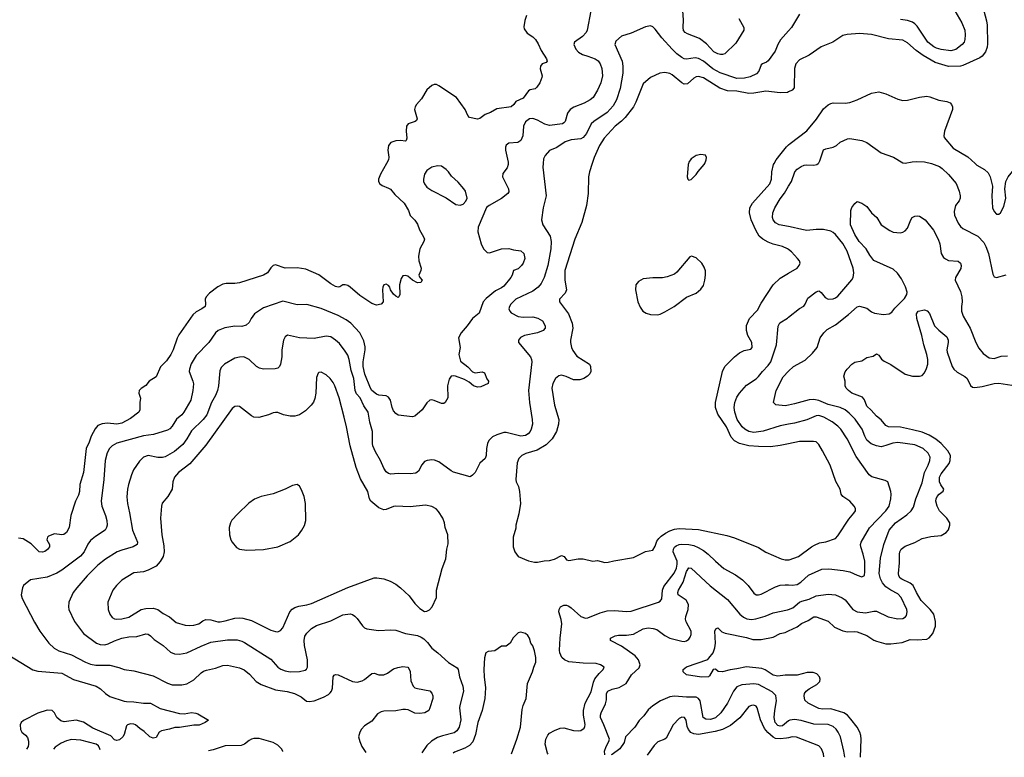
# Model space of a CAD drawing. Header units: inches. Extents: x 1678809 to 1859548, y 384609 to 522868.
# Tile 24 of 256: x 1753600 to 1761795, y 385060 to 391196. Entities that reach past the tile are written whole.
import ezdxf

# ---------------------------------------------------------------- set-up
doc = ezdxf.new("R2010")
doc.units = ezdxf.units.IN
doc.header["$MEASUREMENT"] = 0
for name, color, linetype in [('B7358', 7, 'Continuous'), ('B7359', 7, 'Continuous'), ('B7368', 7, 'Continuous'), ('B7369', 7, 'Continuous')]:
    doc.layers.add(name, color=color, linetype=linetype)

msp = doc.modelspace()

# ---------------------------------------------------------------- linework, layer by layer
at = {"layer": 'B7358', "color": 5}
for points, elevation in [([(1756653.1, 390000), (1756601.8, 389910), (1756587.9, 389870), (1756587.7, 389850), (1756597.6, 389830), (1756616.4, 389816.4), (1756670, 389795.8), (1756685.1, 389785.1), (1756721.9, 389741.9), (1756799.6, 389670), (1756834.9, 389610), (1756850, 389567.7), (1756890, 389528), (1756910, 389496.3), (1756929, 389449), (1756960.5, 389390), (1756968, 389370), (1756963.8, 389350), (1756930.3, 389290), (1756920.3, 389230), (1756921.3, 389190), (1756941.3, 389130), (1756939.3, 389110), (1756923, 389070), (1756930.5, 389050.5), (1756951, 389030), (1756938, 389010), (1756910, 389006.6), (1756869, 389030), (1756830, 389061.2), (1756810, 389069), (1756790, 389064), (1756775.9, 389044.1), (1756760.4, 388990), (1756763, 388910), (1756756, 388890), (1756750, 388886), (1756730, 388895.1), (1756710, 388913.2), (1756687, 388950), (1756682, 388970), (1756670, 388983.7), (1756650, 388994.5), (1756630.6, 388989.4), (1756621.6, 388970), (1756619.3, 388950), (1756624, 388850), (1756610, 388829.2), (1756570, 388822), (1756530, 388835.3), (1756430, 388901.1), (1756351.6, 388971.6), (1756330, 388985.6), (1756308.6, 388991.4), (1756290, 388989.3), (1756266, 388974), (1756250, 388971.8), (1756230, 388976.9), (1756190, 388999.7), (1756090, 389074.7), (1755980.5, 389120.5), (1755910.9, 389130.9), (1755810, 389127.6), (1755730, 389155.8), (1755709.2, 389150.8), (1755690, 389131.8), (1755662.4, 389090), (1755629.3, 389070.7), (1755430, 389007.2), (1755390, 389001.1), (1755319.3, 389000.7), (1755290, 388994.5), (1755250, 388974.5), (1755179.9, 388920.1), (1755153, 388890), (1755143, 388870), (1755146, 388830), (1755143, 388810), (1755117.3, 388790), (1755070, 388765.1), (1755040.4, 388739.6), (1754925, 388575), (1754910, 388546.6), (1754877.6, 388450), (1754858.2, 388410), (1754821, 388359), (1754771.1, 388308.9), (1754735.6, 388224.4), (1754677.3, 388190), (1754650, 388154), (1754610, 388128.7), (1754596, 388110), (1754591.3, 388090), (1754606, 388046), (1754599.1, 388010), (1754599.3, 387950), (1754590.6, 387930), (1754521.3, 387878.7), (1754450, 387838.7), (1754410, 387831.1), (1754330, 387839.8), (1754286.3, 387833.7), (1754250, 387819.7), (1754227.1, 387792.9), (1754194.7, 387730), (1754178.3, 387681.7), (1754153.2, 387630), (1754130.2, 387430), (1754100.2, 387330), (1754098.5, 387270), (1754090, 387239.3), (1754065.3, 387190), (1754026, 387070), (1754012, 386970), (1753990, 386929.3), (1753967.9, 386912.1), (1753950, 386909.6), (1753890, 386918), (1753841.1, 386898.9), (1753831, 386890), (1753827.3, 386870), (1753847.3, 386830), (1753847.7, 386810), (1753832, 386788), (1753810, 386772.3), (1753790, 386765.6), (1753763.7, 386770), (1753696.8, 386836.8), (1753630, 386875.8), (1753590, 386882.8)], 220), ([(1757666.2, 390000), (1757665.8, 389990), (1757656.4, 389963.6), (1757622.6, 389917.4), (1757618.7, 389890), (1757668.5, 389790), (1757670, 389764), (1757662, 389750), (1757610, 389707.6), (1757506.8, 389650), (1757486.7, 389633.3), (1757417.1, 389470), (1757414, 389430), (1757441.7, 389330), (1757459.5, 389290), (1757490, 389259.1), (1757510, 389255.5), (1757610, 389288.5), (1757670, 389291.8), (1757710, 389280.3), (1757770, 389274.4), (1757794.9, 389250), (1757804.4, 389210), (1757790.3, 389170), (1757777, 389150), (1757750, 389124.5), (1757710, 389108.7), (1757698, 389070), (1757686.7, 389050), (1757630, 388979.8), (1757610, 388964.4), (1757560.8, 388939.2), (1757483.8, 388876.2), (1757458.3, 388850), (1757424.7, 388755.3), (1757369.1, 388710.9), (1757325.7, 388650), (1757273.4, 388590), (1757253.7, 388550), (1757267.2, 388470), (1757254.6, 388410), (1757270, 388354.8), (1757328.8, 388308.8), (1757370, 388267.3), (1757390, 388257.3), (1757450, 388266), (1757470, 388258), (1757487.1, 388207.1), (1757502, 388190), (1757498, 388170), (1757438.5, 388141.5), (1757410, 388138), (1757377.2, 388150), (1757341.3, 388181.3), (1757301.5, 388201.4), (1757228, 388230), (1757210, 388234.5), (1757192, 388230), (1757175.6, 388204.4), (1757161.3, 388150), (1757164, 388050), (1757141, 388010), (1757130, 388002.7), (1757110, 388002.7), (1757050, 388029), (1757030, 388034), (1757014, 388030), (1756990, 388009), (1756950.3, 387949.7), (1756890, 387899), (1756870, 387893.2), (1756750, 387907.3), (1756730, 387918.7), (1756710, 387942), (1756699.2, 387970), (1756686.2, 388030), (1756670, 388055.8), (1756650, 388067.1), (1756590, 388073.3), (1756570, 388081.5), (1756532.3, 388110), (1756519.8, 388130), (1756472.8, 388247.2), (1756459.6, 388310), (1756460.2, 388350), (1756475.7, 388450), (1756474.6, 388474.6), (1756463.2, 388523.2), (1756432.4, 388590), (1756357.4, 388670), (1756318.3, 388698.3), (1756250, 388736.5), (1756110, 388794.2), (1755990, 388825.4), (1755910, 388823.6), (1755790, 388853.7), (1755630, 388798.3), (1755553.4, 388750), (1755525.5, 388710), (1755510, 388677.2), (1755484.2, 388655.8), (1755450, 388643.5), (1755390, 388645.3), (1755307.1, 388632.9), (1755252.7, 388610), (1755230, 388589.6), (1755175.8, 388510), (1755070, 388402.4), (1755027.3, 388332.7), (1755012.4, 388290), (1755011.3, 388270), (1755042.3, 388190), (1755045.5, 388165.5), (1755042.2, 388110), (1755025.6, 388030), (1754967.1, 387930), (1754950.2, 387910), (1754906.3, 387873.7), (1754870, 387815.1), (1754850, 387793.3), (1754830, 387781.2), (1754715.3, 387744.7), (1754630, 387733.7), (1754408.1, 387671.9), (1754370, 387652.1), (1754347.9, 387630), (1754328.1, 387591.9), (1754311.1, 387530), (1754300.7, 387370), (1754277.3, 387190), (1754282.7, 387150), (1754315.2, 387070), (1754325.8, 387030), (1754327.9, 386990), (1754323.6, 386970), (1754311.8, 386950), (1754230, 386897.4), (1754190, 386863.9), (1754166.6, 386833.4), (1754137.1, 386770), (1754107.5, 386732.5), (1753950, 386616.5), (1753910, 386592.4), (1753830, 386559.3), (1753690, 386535.6), (1753633, 386490), (1753624.4, 386470), (1753612.7, 386410), (1753622, 386382), (1753724.2, 386184.2), (1753768.4, 386110), (1753843.8, 386010), (1753886.5, 385966.5), (1753925.8, 385945.8), (1754031.5, 385911.5), (1754148.4, 385850), (1754190, 385833.7), (1754233.7, 385826.3), (1754350, 385825), (1754426.5, 385806.5), (1754470.2, 385790.2), (1754550, 385779.6), (1754710, 385736), (1754830, 385675.6), (1754870, 385663.2), (1754950, 385662.8), (1754990, 385671.6), (1755050, 385704.2), (1755110, 385762.3), (1755130, 385776.1), (1755154.2, 385785.8), (1755230, 385800.7), (1755290, 385824), (1755330, 385826.5), (1755430, 385805), (1755467.2, 385787.2), (1755513.1, 385750), (1755568.9, 385690), (1755610, 385664.2), (1755730, 385619.7), (1755826.9, 385606.9), (1755887.3, 385590), (1755941.8, 385561.8), (1755987.5, 385527.5), (1756010, 385522.4), (1756050.3, 385530.3), (1756130, 385560.6), (1756170, 385581.8), (1756185.2, 385594.8), (1756196.1, 385610), (1756204.1, 385635.9), (1756209.8, 385730.2), (1756218, 385742), (1756230, 385748.2), (1756250, 385745.3), (1756370, 385690.2), (1756410, 385685.8), (1756450, 385696.9), (1756470, 385707.6), (1756530, 385758), (1756550, 385759.3), (1756590, 385746), (1756630, 385746.4), (1756660.4, 385759.6), (1756710, 385794.9), (1756747.9, 385807.9), (1756790, 385814.4), (1756830, 385810.7), (1756839.3, 385799.3), (1756850, 385772), (1756855.8, 385695.8), (1756875.5, 385650), (1756890, 385638.4), (1756911.5, 385631.6), (1757012.7, 385612.7), (1757030, 385592), (1757038, 385570), (1757038, 385550), (1757014.8, 385470), (1757006, 385450), (1756971, 385430), (1756930, 385425.1), (1756890, 385427.6), (1756833.8, 385453.8), (1756810, 385458), (1756790, 385458.2), (1756730, 385446.2), (1756630, 385443.1), (1756610, 385438.8), (1756578.3, 385421.7), (1756530, 385359.1), (1756470, 385321.1), (1756445.4, 385294.6), (1756430.2, 385269.8), (1756420.9, 385230), (1756430.2, 385190), (1756447.9, 385150), (1756480.2, 385100.4)], 240), ([(1757956.7, 390000), (1757954, 389970), (1757982, 389730), (1757957.4, 389630), (1757942.4, 389530), (1757955.3, 389490), (1758014.4, 389394.4), (1758024.5, 389350), (1758021.1, 389290), (1757994.8, 389150), (1757963.9, 389050), (1757939.4, 389000.6), (1757916.1, 388970), (1757870, 388936.5), (1757730.2, 388869.8), (1757687.2, 388830), (1757675.8, 388810), (1757672.4, 388790), (1757678.4, 388770), (1757690, 388757.1), (1757750, 388726.7), (1757790, 388720.2), (1757870, 388723.6), (1757913.4, 388713.4), (1757950.3, 388690), (1757974.3, 388650), (1757973.4, 388630), (1757958, 388610), (1757910, 388592.1), (1757800.7, 388570), (1757768.3, 388551.7), (1757752.7, 388530), (1757752.7, 388510), (1757850.4, 388390), (1757860.4, 388370), (1757863.7, 388350), (1757835.5, 388110), (1757842.8, 388010), (1757866.7, 387870), (1757867.7, 387830), (1757858.3, 387790), (1757848.9, 387770), (1757831.7, 387750), (1757810, 387736.8), (1757770, 387730.7), (1757650, 387762.2), (1757630, 387761.6), (1757570, 387742.5), (1757535.6, 387724.4), (1757505.7, 387694.3), (1757494.3, 387670), (1757486, 387630), (1757481.6, 387570), (1757474.4, 387545.6), (1757430, 387506), (1757390, 387429.4), (1757370, 387406), (1757350, 387392.7), (1757210, 387431.3), (1757190, 387442), (1757090, 387517.6), (1757051.5, 387531.5), (1757030, 387533.3), (1756990.3, 387529.7), (1756970, 387519.5), (1756946.8, 387493.2), (1756919.6, 387440.4), (1756896.7, 387423.3), (1756850, 387419.1), (1756750, 387421.1), (1756690, 387414.7), (1756670, 387420.5), (1756650, 387435.6), (1756630, 387465.6), (1756602.7, 387530), (1756561.6, 387601.6), (1756539.5, 387650), (1756535.2, 387670), (1756536, 387770), (1756513.6, 387846.4), (1756499.3, 387930), (1756464.2, 387984.2), (1756433.6, 388050), (1756404.8, 388084.8), (1756391.1, 388110), (1756380.2, 388210), (1756358.6, 388278.6), (1756341.8, 388370), (1756330, 388405.1), (1756310, 388439.7), (1756260.8, 388500.8), (1756229.7, 388530), (1756190, 388556.8), (1756150, 388562), (1756050, 388543.9), (1755930, 388550.7), (1755830, 388572.6), (1755810, 388558.4), (1755795.6, 388530), (1755782, 388450), (1755780.9, 388390), (1755771.8, 388330), (1755763.8, 388310), (1755750, 388297.6), (1755727.5, 388292.5), (1755630, 388287.7), (1755595.6, 388295.6), (1755569.8, 388309.8), (1755510, 388367.8), (1755466, 388390), (1755430, 388389.7), (1755390, 388379.1), (1755305.3, 388330), (1755278.3, 388301.7), (1755264.7, 388275.3), (1755255.4, 388150), (1755246.4, 388110), (1755230.2, 388070), (1755197.1, 388010), (1755159.2, 387910), (1755126.9, 387870), (1755030, 387776.4), (1754992.1, 387710), (1754958, 387662), (1754890, 387603.8), (1754810, 387558.2), (1754790, 387553.3), (1754750, 387553.5), (1754670, 387570.8), (1754630, 387557.4), (1754597.7, 387522.2), (1754548.5, 387450), (1754530.3, 387409.7), (1754505.2, 387330), (1754497.3, 387290), (1754492.7, 387227.3), (1754496.9, 387170), (1754514.6, 387094.6), (1754539.2, 386950), (1754579.6, 386850), (1754577, 386830), (1754544, 386810), (1754450, 386783.5), (1754412.2, 386767.8), (1754313.3, 386706.7), (1754250, 386658.3), (1754161.7, 386570), (1754074.9, 386470), (1754044.9, 386430), (1754008.8, 386350), (1754005.3, 386310), (1754010.4, 386290), (1754057, 386190), (1754132.2, 386090), (1754240.4, 386010), (1754270, 385996.9), (1754310, 385995.9), (1754337.1, 386002.9), (1754390, 386029.2), (1754450.3, 386050.3), (1754510, 386060.8), (1754575.9, 386064.1), (1754650, 386085.7), (1754670, 386082.6), (1754688.2, 386070), (1754719.5, 386039.5), (1754794, 385990), (1754854.3, 385934.3), (1754890, 385920.9), (1754930, 385918.9), (1754990, 385927.9), (1755110, 385985.5), (1755190, 386016.1), (1755330, 386037.7), (1755410, 386036.9), (1755450, 386025.2), (1755470, 386014.4), (1755690, 385874.7), (1755750, 385810.3), (1755773.8, 385793.8), (1755810, 385778.4), (1755850, 385771), (1755930, 385773.8), (1755976, 385784), (1755987.6, 385792.4), (1755995.6, 385810), (1755996.5, 385870), (1755971, 385989), (1755966.8, 386030), (1755973.6, 386066.4), (1755990, 386092.4), (1756030, 386130.3), (1756070, 386155.6), (1756190, 386196), (1756290, 386244.2), (1756350, 386254), (1756370, 386248), (1756390, 386233.4), (1756410, 386213.4), (1756453, 386153), (1756470, 386136.3), (1756488.5, 386128.5), (1756585.8, 386114.2), (1756690, 386120.5), (1756730, 386116.4), (1756810.2, 386090.2), (1756910, 386072.7), (1756940.3, 386060.3), (1756964.6, 386044.6), (1756995.1, 386015.1), (1757030, 385966.7), (1757079.1, 385930), (1757168.2, 385848.2), (1757242.5, 385802.5), (1757249.1, 385789.1), (1757259.7, 385730), (1757288.2, 385650), (1757294, 385610), (1757264.2, 385490), (1757262, 385470), (1757271.9, 385370), (1757257.4, 385310), (1757239.2, 385280.8), (1757217.1, 385262.9), (1757120.5, 385239.5), (1757076.8, 385223.2), (1757026.7, 385193.3), (1756990, 385157.6), (1756948.4, 385095.7)], 260), ([(1758364.5, 390000), (1758342.4, 389930), (1758334.4, 389890), (1758332.4, 389750), (1758317.6, 389650), (1758279.5, 389510), (1758219.6, 389370), (1758138.6, 389110), (1758136.1, 389030), (1758151, 388949), (1758139.5, 388920.5), (1758093.4, 388870), (1758093.4, 388850), (1758167.9, 388750), (1758199.6, 388670), (1758205.2, 388630), (1758184.9, 388530), (1758184.9, 388510), (1758191.6, 388470), (1758202.6, 388442.6), (1758236.7, 388396.7), (1758342.8, 388330), (1758350.7, 388310), (1758354, 388270), (1758344.9, 388250), (1758326.8, 388230), (1758296, 388210), (1758261.4, 388198.6), (1758210, 388198.9), (1758148, 388227.9), (1758110, 388239.1), (1758086.8, 388233.2), (1758058.3, 388210), (1758036.9, 388170), (1758029.3, 388130), (1758051.1, 387990), (1758086, 387870), (1758084.7, 387830), (1758067.3, 387770), (1758031.1, 387710), (1757981.3, 387658.7), (1757906.6, 387613.4), (1757813.9, 387586.2), (1757778.4, 387570), (1757753.2, 387546.8), (1757739.6, 387510), (1757730.3, 387370.3), (1757732.3, 387352.3), (1757751.7, 387311.7), (1757761.3, 387270), (1757767.9, 387172.1), (1757754.9, 387085.1), (1757730.8, 386990), (1757730, 386966), (1757706, 386890), (1757706, 386810), (1757721, 386770), (1757750, 386731.3), (1757834.4, 386694.4), (1757883.5, 386683.5), (1757910, 386682.8), (1757965.6, 386694.4), (1758010, 386697.3), (1758050, 386706.8), (1758110, 386738.8), (1758130.7, 386730.7), (1758150, 386702), (1758170, 386696), (1758249.3, 386710.7), (1758290.8, 386710.8), (1758370, 386691), (1758410, 386696), (1758470, 386681), (1758498, 386682), (1758544.7, 386695.3), (1758710, 386722.8), (1758810, 386770.7), (1758870, 386782.8), (1758890, 386816), (1758903.6, 386856.4), (1758919.8, 386880.2), (1758940.4, 386899.6), (1758974.5, 386925.5), (1759010, 386943.6), (1759050, 386956.9), (1759090, 386961.8), (1759250, 386954.4), (1759484.4, 386904.4), (1759550, 386886), (1759750, 386805.5), (1759810, 386764.9), (1759938, 386710), (1759970, 386701.3), (1760000, 386702.9)], 280), ([(1759165.7, 390000), (1759163, 389990), (1759154.8, 389890), (1759161, 389870), (1759170, 389861), (1759190, 389867.3), (1759230, 389907.3), (1759246.9, 389933.1), (1759298, 389990), (1759302.1, 390000)], 320), ([(1760000, 389283.2), (1759991.3, 389290), (1759950, 389309.8), (1759870, 389329.9), (1759830, 389345.9), (1759786.4, 389370), (1759755.8, 389395.8), (1759725.5, 389445.5), (1759689.2, 389530), (1759673.7, 389590), (1759675.8, 389630), (1759700.3, 389670), (1759842.7, 389830), (1759856.5, 389870), (1759859.9, 389930), (1759874.5, 389990), (1759879.9, 390000)], 280), ([(1760000, 389476.2), (1759921.2, 389490), (1759890, 389506), (1759869.8, 389529.8), (1759865.4, 389550), (1759868.2, 389588.2), (1759884.4, 389630), (1759930, 389706.4), (1759966.7, 389753.3), (1760000, 389809.9)], 260), ([(1760000, 387667.4), (1759930, 387652.2), (1759850, 387642.1), (1759750, 387644.1), (1759670, 387651.1), (1759591, 387671), (1759550, 387691.6), (1759521.9, 387721.9), (1759481.9, 387810), (1759410, 387914.7), (1759389.9, 387970), (1759391.4, 388010), (1759450.7, 388269.3), (1759469.7, 388310), (1759550, 388391.8), (1759590, 388424.9), (1759630, 388443.6), (1759685.6, 388454.4), (1759697.4, 388470), (1759692.4, 388510), (1759659.3, 388570), (1759648.2, 388610), (1759649.1, 388650.9), (1759675.1, 388710), (1759741.8, 388778.2), (1759770, 388836.9), (1759870, 388991.6), (1759930, 389044.6), (1760000, 389086.1)], 280), ([(1760000, 387831.3), (1759930, 387818.2), (1759787.4, 387772.6), (1759710, 387762.9), (1759669.8, 387770), (1759635.8, 387790), (1759613.7, 387810), (1759572.3, 387870), (1759551.3, 387930), (1759547.5, 387970), (1759552.9, 388010), (1759570, 388056.4), (1759590, 388090.3), (1759650, 388156.9), (1759730, 388208.1), (1759750, 388226.5), (1759783.1, 388270), (1759830, 388318.2), (1759852.4, 388350), (1759898, 388490), (1759913.6, 388646.4), (1759927, 388673), (1759990, 388711.7), (1760000, 388719.9)], 260), ([(1760000, 387989.4), (1759970, 387983.1), (1759892.1, 387992.1), (1759874, 388010), (1759896.4, 388110), (1759954.1, 388225.9), (1760000, 388271.2)], 240), ([(1757997.3, 385085.3), (1757993.8, 385093.8), (1757974.2, 385170), (1757979.8, 385210), (1757995.8, 385244.2), (1758010, 385261.3), (1758050, 385283.7), (1758098, 385302), (1758130, 385304.2), (1758210, 385282.6), (1758250, 385278.7), (1758270, 385281.3), (1758297.8, 385302.2), (1758305.1, 385314.9), (1758306.7, 385333.3), (1758293.6, 385410), (1758291.7, 385450), (1758306.7, 385510), (1758355.7, 385604.2), (1758376.6, 385683.4), (1758388.3, 385711.7), (1758422, 385758), (1758456, 385790), (1758464, 385810), (1758434, 385830), (1758398.6, 385838.6), (1758290, 385842.2), (1758170, 385853.7), (1758134, 385870), (1758112.8, 385890), (1758095.1, 385930), (1758092.9, 385950), (1758097.4, 386050), (1758112.3, 386170), (1758107.1, 386207.1), (1758088.7, 386270), (1758089.8, 386290.2), (1758101.6, 386310), (1758130, 386324), (1758150, 386323.9), (1758170, 386315.9), (1758190, 386302.8), (1758270, 386230.3), (1758310, 386217.3), (1758330, 386218.5), (1758430, 386261.8), (1758490, 386276.9), (1758550, 386282.2), (1758650, 386273.4), (1758690, 386275.9), (1758916.2, 386350), (1758930, 386358.3), (1758943.3, 386376.7), (1758949.9, 386450), (1758960.4, 386479.6), (1759047.5, 386592.5), (1759066.5, 386633.5), (1759072.5, 386667.5), (1759071.1, 386690), (1759039.5, 386770), (1759041, 386790), (1759051.1, 386808.9), (1759062.5, 386817.5), (1759090, 386829.4), (1759110, 386832.1), (1759170, 386829.4), (1759210, 386820.6), (1759245.6, 386805.6), (1759290, 386779.1), (1759330.3, 386750), (1759390.1, 386690.1), (1759460.9, 386630), (1759558, 386578), (1759615.6, 386535.6), (1759664.2, 386490), (1759710, 386424.9), (1759730, 386411.8), (1759750, 386411.6), (1759770, 386418), (1759890, 386476.9), (1759930, 386491.1), (1759970, 386495.5), (1760000, 386493.7)], 260), ([(1758471, 385080.6), (1758470, 385082), (1758467.6, 385110), (1758481.3, 385150), (1758503.6, 385190), (1758507.8, 385210), (1758462.3, 385330), (1758434.2, 385390), (1758433.7, 385410), (1758439.7, 385430), (1758476.6, 385503.4), (1758483.1, 385536.9), (1758485.3, 385590), (1758496, 385610), (1758530, 385627.6), (1758590, 385639), (1758647.5, 385672.5), (1758693.5, 385746.5), (1758755.2, 385804.8), (1758763.9, 385830), (1758751.7, 385870), (1758723.9, 385903.9), (1758610, 385985.3), (1758516, 386030), (1758516, 386050), (1758557.2, 386070), (1758583.5, 386076.5), (1758650, 386075.6), (1758710, 386085), (1758790, 386129.4), (1758830, 386135.9), (1758872.4, 386132.4), (1758902.7, 386122.7), (1758970, 386072), (1759010, 386050.3), (1759110, 386024.4), (1759130, 386022.4), (1759150, 386028.5), (1759170, 386043.1), (1759181.6, 386058.4), (1759190, 386082), (1759188.5, 386110), (1759147.4, 386187.4), (1759141.8, 386210), (1759144.2, 386230), (1759164.1, 386290), (1759166.7, 386330), (1759146.3, 386366.3), (1759081.2, 386410), (1759077.5, 386430), (1759083.9, 386450), (1759122.8, 386517.2), (1759150, 386604.2), (1759170, 386634.9), (1759190, 386632.9), (1759347.1, 386487.1), (1759490, 386371.6), (1759594.3, 386250), (1759624.5, 386224.5), (1759651.5, 386211.5), (1759690, 386207.1), (1759727.9, 386212.1), (1759805, 386235), (1759870, 386262.8), (1759990, 386285.2), (1760000, 386289.4)], 240), ([(1760000, 385741.8), (1759970, 385741.8), (1759910, 385733.6), (1759870, 385743.8), (1759805.9, 385785.9), (1759778, 385798), (1759650, 385813.2), (1759570, 385794.2), (1759513.1, 385786.9), (1759450, 385769.7), (1759414.5, 385774.5), (1759390, 385791.8), (1759370.7, 385789.3), (1759342, 385738), (1759332, 385730), (1759274.6, 385725.4), (1759150, 385744.5), (1759121.2, 385770), (1759122.7, 385790), (1759150, 385813.1), (1759326.3, 385873.7), (1759336.8, 385883.2), (1759371.6, 385928.4), (1759384.5, 385970), (1759392.3, 386010), (1759386.6, 386110), (1759392.7, 386127.3), (1759410, 386137.3), (1759444.6, 386104.6), (1759472.5, 386092.5), (1759650, 386056.5), (1759700.6, 386040.6), (1759770, 386039.5), (1759870, 386060.2), (1759930, 386088.5), (1759970, 386098.2), (1760000, 386112.3)], 220), ([(1757693.8, 385088.3), (1757738.5, 385210), (1757767.6, 385310), (1757783.5, 385456.5), (1757791.1, 385490), (1757814.8, 385550), (1757826.6, 385673.4), (1757869.2, 385770), (1757879, 385810), (1757897.2, 385850), (1757897.2, 385890), (1757885.6, 385945.6), (1757870, 385988), (1757855.3, 386010), (1757844, 386050), (1757830, 386074), (1757810, 386089), (1757770, 386099.3), (1757750, 386094.5), (1757725.8, 386074.2), (1757707.2, 386052.8), (1757682.8, 386010), (1757650, 385984), (1757610, 385985.2), (1757555.3, 385944.7), (1757500.5, 385939.5), (1757481, 385930), (1757470, 385886), (1757464.2, 385790), (1757464.9, 385730), (1757476.7, 385636.7), (1757471, 385549), (1757448.9, 385450), (1757412.9, 385350), (1757393.8, 385250), (1757370.9, 385189.1), (1757343.1, 385156.9), (1757305.5, 385134.5), (1757218.3, 385101.7), (1757207.4, 385093.1)], 280), ([(1753510.4, 385910), (1753710, 385786.5), (1753750, 385776.1), (1753950, 385758.6), (1754047.7, 385707.7), (1754236.4, 385650), (1754273.4, 385630), (1754314.9, 385590), (1754350, 385565.8), (1754470, 385527.2), (1754490, 385522.6), (1754550, 385521.8), (1754630, 385509.1), (1754690, 385509.1), (1754770, 385465.8), (1754930, 385424.7), (1754970, 385420.2), (1755030, 385431.6), (1755066.7, 385426.7), (1755082, 385422), (1755170.9, 385369.1), (1755144.7, 385350), (1755092.8, 385327.2), (1755050, 385326), (1754930, 385308.6), (1754891.6, 385308.4), (1754847.4, 385292.6), (1754779.9, 385280.1), (1754760.5, 385270), (1754734.8, 385225.2), (1754710, 385219.2), (1754682.4, 385230), (1754635.4, 385275.4), (1754599.1, 385299.1), (1754565.2, 385330), (1754550, 385336.3), (1754522.3, 385337.7), (1754498, 385330), (1754490, 385322), (1754470.6, 385250), (1754458.8, 385230), (1754430, 385205.1), (1754410, 385198), (1754390, 385206), (1754358.2, 385238.2), (1754210, 385301), (1754130, 385352.3), (1754070, 385369.8), (1753990, 385356.2), (1753970, 385355.6), (1753943.6, 385363.6), (1753910.7, 385390), (1753889.8, 385429.8), (1753869.8, 385449.8), (1753830, 385450.8), (1753750, 385426.6), (1753633.4, 385366.6), (1753612.7, 385350), (1753604.2, 385330), (1753606, 385290), (1753617.6, 385270), (1753650, 385242.6), (1753664.3, 385224.3), (1753673.2, 385193.2), (1753673.8, 385170), (1753670.1, 385149.9), (1753655.8, 385128.4)], 220), ([(1760000, 385361.8), (1759950, 385321.4), (1759930, 385317.8), (1759910, 385325), (1759888.7, 385350), (1759880.2, 385390), (1759883.9, 385450), (1759898.5, 385530), (1759892.8, 385572.8), (1759864, 385604), (1759750, 385665.2), (1759710.1, 385669.9), (1759610, 385661.3), (1759570, 385644.8), (1759539.7, 385610), (1759491, 385510), (1759435.2, 385430), (1759391.5, 385388.5), (1759350, 385375.2), (1759310, 385377.1), (1759289.9, 385389.9), (1759263, 385530), (1759249.9, 385549.9), (1759230, 385560.2), (1759150, 385559.5), (1759050, 385569.2), (1759010, 385562), (1758933, 385530), (1758870, 385488.4), (1758830, 385454.3), (1758795.1, 385404.9), (1758755.6, 385364.4), (1758719.5, 385310), (1758643.1, 385230), (1758630, 385184), (1758596, 385130), (1758530, 385084.2), (1758522.3, 385080.1)], 240), ([(1760000, 385222.1), (1759982.1, 385217.9), (1759930, 385213.5), (1759890, 385216.9), (1759870, 385225.8), (1759825.6, 385265.6), (1759799.6, 385299.6), (1759765.6, 385370), (1759738, 385470), (1759730, 385484), (1759710, 385492), (1759690, 385491.6), (1759670, 385482), (1759592.9, 385387.1), (1759516.5, 385323.5), (1759449.1, 385290.9), (1759387.1, 385272.9), (1759250, 385249.9), (1759210, 385253.8), (1759186.6, 385266.6), (1759165.6, 385290), (1759154.9, 385314.9), (1759147.5, 385367.5), (1759134, 385390), (1759110, 385392.2), (1759090, 385382), (1759039.6, 385330), (1758980.2, 385219.8), (1758969.1, 385210.9), (1758911, 385189), (1758881, 385159), (1758823.4, 385077.1)], 260), ([(1754270.2, 385122.3), (1754268.6, 385128.6), (1754254.9, 385154.9), (1754237.3, 385170), (1754110, 385202.9), (1754032.2, 385207.8), (1753990, 385197.2), (1753944.2, 385175.8), (1753896, 385144), (1753881.1, 385126.1)], 240), ([(1755790.3, 385107.2), (1755790, 385109.2), (1755779.8, 385130), (1755750, 385159.2), (1755710, 385182.8), (1755594.6, 385214.6), (1755550, 385214.9), (1755530, 385209.8), (1755510, 385200.2), (1755470, 385169), (1755443.1, 385156.9), (1755310, 385153.6), (1755210, 385121.5), (1755172.3, 385113.3)], 240)]:
    msp.add_lwpolyline(points, dxfattribs=dict(at, elevation=elevation))
for points, elevation in [([(1757078.9, 389978.9), (1757031.3, 389970), (1756990, 389941.2), (1756968, 389910), (1756961.6, 389870), (1756961.6, 389850), (1756968.2, 389830), (1756990, 389803), (1757030, 389774), (1757150, 389715.3), (1757230, 389658.4), (1757267.3, 389652.7), (1757290, 389662), (1757314.2, 389685.8), (1757325.2, 389710), (1757309.5, 389769.5), (1757297.2, 389790), (1757250, 389845.2), (1757193.4, 389893.4), (1757169.2, 389930), (1757149.2, 389950), (1757110, 389977)], 240), ([(1759190.8, 389229.2), (1759176.3, 389223.7), (1759070, 389096), (1759050, 389079.5), (1758990, 389056.2), (1758950, 389047.8), (1758870, 389047.8), (1758790, 389040.7), (1758750, 389018), (1758729, 388991), (1758726.4, 388950), (1758744.9, 388850), (1758764.4, 388804.4), (1758787.7, 388770), (1758813.8, 388753.8), (1758850, 388743.1), (1758910, 388741.3), (1758930, 388746.7), (1758970, 388764.4), (1759046, 388810), (1759150, 388888), (1759230, 388921.6), (1759270, 388954), (1759290, 388985.3), (1759303, 389030), (1759308.4, 389070), (1759307, 389107), (1759297.5, 389137.5), (1759278.3, 389170), (1759230, 389214)], 320), ([(1756110, 388262.7), (1756090, 388261.2), (1756084.4, 388255.6), (1756070, 388218), (1756064.6, 388090), (1756055.9, 388044.1), (1756044.8, 388015.2), (1756026.7, 387990), (1755979, 387941), (1755930, 387907.8), (1755890, 387898), (1755850, 387896.9), (1755795.3, 387910), (1755750, 387929.2), (1755730, 387929.2), (1755710, 387925.2), (1755672.2, 387907.8), (1755590, 387885.6), (1755550, 387889.6), (1755530, 387899.6), (1755430, 387976.9), (1755410, 387981.6), (1755390, 387978.7), (1755370, 387962), (1755150, 387655.1), (1755017.6, 387502.4), (1754921.1, 387430), (1754888.5, 387390), (1754875.8, 387350), (1754868.4, 387290), (1754832.4, 387230), (1754786.9, 387173.1), (1754780.3, 387150), (1754771.8, 387050), (1754783.6, 386910), (1754799.5, 386819.5), (1754802.9, 386770), (1754793.2, 386730), (1754770.8, 386689.2), (1754735.3, 386650), (1754670, 386616.4), (1754630, 386603.5), (1754550, 386595.6), (1754450, 386533), (1754406.4, 386490), (1754375.8, 386450), (1754334, 386350), (1754336.4, 386290), (1754350.4, 386250), (1754370, 386223.8), (1754390, 386212.2), (1754408.1, 386208.1), (1754451.5, 386211.5), (1754510, 386225.6), (1754610, 386290.1), (1754650, 386298.3), (1754710, 386299.5), (1754750.3, 386290), (1754794.9, 386254.9), (1754848.1, 386228.1), (1754901.3, 386181.3), (1754978.6, 386158.6), (1755010, 386154.7), (1755050, 386159.2), (1755090, 386171), (1755125.3, 386194.7), (1755150, 386205.1), (1755190, 386202.5), (1755250, 386187.1), (1755270, 386187.8), (1755310, 386193.8), (1755390, 386217.5), (1755430, 386221.1), (1755457.7, 386217.7), (1755530, 386196.9), (1755690, 386117), (1755730, 386104.9), (1755750, 386104.4), (1755770, 386114.9), (1755790, 386137.1), (1755849.8, 386270), (1755869.2, 386290.8), (1755890, 386304.7), (1755923.5, 386316.5), (1755990, 386327.7), (1756030, 386340.2), (1756330, 386473.2), (1756550, 386551.5), (1756573.5, 386553.5), (1756630, 386543.6), (1756684.3, 386524.3), (1756730, 386498.9), (1756770.4, 386470), (1756842.4, 386402.4), (1756890, 386338.4), (1756930, 386298.4), (1756970, 386272.7), (1756990, 386275.5), (1757010, 386287.7), (1757032.7, 386310), (1757068.7, 386390), (1757069.5, 386450.5), (1757116, 386630), (1757146, 386710), (1757155.1, 386790), (1757165.6, 386834.4), (1757162.7, 386910), (1757140.9, 386970), (1757135.1, 387010), (1757120.9, 387050), (1757085.4, 387105.4), (1757065.4, 387125.4), (1757030, 387146.6), (1756976.6, 387156.6), (1756850, 387144.7), (1756728.1, 387148.1), (1756710, 387145.7), (1756650, 387120.9), (1756630, 387119.3), (1756590, 387135.3), (1756523.1, 387190), (1756512.3, 387210), (1756496.9, 387270), (1756436.5, 387376.5), (1756401.7, 387470), (1756349.8, 387650), (1756321.5, 387810), (1756302, 387890), (1756258, 388050), (1756224, 388150), (1756210, 388178), (1756184.5, 388210), (1756150, 388240.7)], 280), ([(1755910, 387329.5), (1755870, 387321.3), (1755810.2, 387289.8), (1755710, 387250.9), (1755611.3, 387228.7), (1755553.7, 387206.3), (1755507.3, 387172.7), (1755414.6, 387085.4), (1755366.5, 387033.5), (1755353.4, 387010), (1755344.2, 386970), (1755345.3, 386910), (1755357.6, 386870), (1755369, 386849), (1755404, 386804), (1755430, 386790.4), (1755490, 386782), (1755630, 386788.9), (1755749.8, 386810.3), (1755850, 386855.3), (1755919.6, 386910), (1755949.7, 386950), (1755970.9, 386989.1), (1755982.6, 387030), (1755979.8, 387170), (1755966.9, 387230), (1755946.1, 387286.1), (1755930, 387316)], 320)]:
    msp.add_lwpolyline(points, close=True, dxfattribs=dict(at, elevation=elevation))
at = {"layer": 'B7359', "color": 5}
for points, elevation in [([(1757817.2, 391230), (1757804.9, 391190), (1757795.6, 391135.6), (1757799.3, 391119.3), (1757823.7, 391083.7), (1757870, 391054.4), (1757894, 391030), (1757915.6, 390995.6), (1757940.4, 390940.4), (1757985.5, 390870), (1757990.6, 390850), (1757981, 390839), (1757950, 390829.3), (1757933.4, 390810), (1757933.2, 390786.8), (1757948, 390730), (1757945.8, 390714.2), (1757930.5, 390670), (1757905.5, 390634.5), (1757890, 390622), (1757848.2, 390611.8), (1757835.5, 390604.5), (1757790, 390543.7), (1757730, 390514.5), (1757712.2, 390490), (1757690, 390471.6), (1757570, 390454), (1757517.3, 390422.7), (1757474, 390406), (1757430, 390374.5), (1757410, 390369.7), (1757343.1, 390383.1), (1757330, 390399.3), (1757307, 390450), (1757236.4, 390550), (1757090, 390645.1), (1757070, 390655.8), (1757050, 390658), (1757030, 390649.7), (1756990, 390611.2), (1756943, 390537), (1756902, 390490), (1756890.3, 390470), (1756887.2, 390450), (1756890.3, 390430), (1756908.3, 390371.7), (1756902, 390358), (1756891.4, 390348.6), (1756834, 390330), (1756820.4, 390310), (1756817, 390270), (1756823, 390210), (1756817.3, 390190), (1756810, 390184.5), (1756770, 390191.6), (1756730, 390187.8), (1756690, 390174), (1756668.4, 390150), (1756663.1, 390110), (1756672.6, 390052.6), (1756670.2, 390030), (1756653.1, 390000)], 220), ([(1758352.3, 391270), (1758322.4, 391110), (1758314.9, 391090), (1758284.9, 391055.1), (1758219.1, 391010), (1758212.7, 390990), (1758228.8, 390950), (1758250, 390925.3), (1758285.3, 390905.3), (1758330, 390894), (1758390, 390871.3), (1758413.5, 390853.5), (1758431.3, 390830), (1758445.8, 390790), (1758450.2, 390730), (1758438, 390670), (1758410, 390609.6), (1758371.7, 390550), (1758348.8, 390530), (1758299.1, 390500.9), (1758211.6, 390468.4), (1758180.3, 390450), (1758160.4, 390419.6), (1758138.9, 390350), (1758130, 390337.6), (1758117.3, 390330), (1758010, 390315.2), (1757970, 390326.8), (1757910, 390361), (1757870, 390374.2), (1757844.4, 390370), (1757810, 390346), (1757793.6, 390310), (1757787.3, 390230), (1757770.1, 390189.9), (1757746.2, 390173.8), (1757670, 390167.6), (1757650, 390152), (1757644, 390136), (1757643.1, 390110), (1757666.7, 390010), (1757666.2, 390000)], 240), ([(1759586.7, 391206.7), (1759627.3, 391130), (1759627.3, 391110), (1759559.6, 391000.4), (1759470, 390911.1), (1759450, 390905.6), (1759433.3, 390906.7), (1759410, 390912.8), (1759378.3, 390930), (1759315.3, 390995.3), (1759259, 391039), (1759158, 391078), (1759138.4, 391090), (1759125.9, 391105.9), (1759121.7, 391130), (1759125.8, 391194.2), (1759119.8, 391270)], 240), ([(1760000, 391102.6), (1759932.8, 391027.2), (1759910.2, 390990), (1759887, 390933), (1759830, 390854), (1759816.5, 390843.5), (1759782, 390830), (1759770, 390819.5), (1759751.1, 390768.9), (1759733.2, 390746.8), (1759678.7, 390721.3), (1759631.4, 390708.6), (1759570, 390707.5), (1759430, 390753.2), (1759370, 390787.5), (1759290, 390852.2), (1759250, 390874.6), (1759222.1, 390877.9), (1759150, 390868.1), (1759130, 390871.7), (1759110, 390882.2), (1759070, 390911.6), (1759029.9, 390949.9), (1758945.6, 391045.6), (1758890, 391118.4), (1758870, 391136.2), (1758850, 391145.1), (1758810, 391137.6), (1758690, 391083.1), (1758610, 391059.7), (1758562.3, 391017.7), (1758553.7, 390990), (1758614.2, 390850), (1758620.1, 390810), (1758620.5, 390750), (1758597.6, 390622.4), (1758566, 390530), (1758539.4, 390480.6), (1758490, 390423.8), (1758378, 390350), (1758356.1, 390330), (1758317.8, 390250), (1758290, 390215.6), (1758270, 390205), (1758190, 390197.3), (1758141.4, 390178.6), (1758070, 390132.6), (1758010, 390107), (1757973.5, 390066.5), (1757960.3, 390039.7), (1757956.7, 390000)], 260), ([(1760000, 390594.7), (1759990.2, 390589.8), (1759930, 390586.8), (1759810, 390600.2), (1759710, 390584.2), (1759670, 390583.4), (1759570, 390600.9), (1759490, 390604.6), (1759426.4, 390626.4), (1759290, 390712.9), (1759250, 390723.7), (1759230, 390720.7), (1759210, 390710.8), (1759157.7, 390662.3), (1759130, 390659.8), (1759110, 390670.9), (1759030, 390736.4), (1759010, 390747.1), (1758970, 390755.8), (1758928.9, 390751.1), (1758850, 390715.6), (1758790, 390662), (1758729.4, 390510), (1758708.4, 390470), (1758638.9, 390381.1), (1758608.8, 390351.2), (1758555, 390310), (1758464.9, 390210), (1758426.2, 390150), (1758380.3, 390050), (1758364.5, 390000)], 280), ([(1759879.9, 390000), (1759896.2, 390030), (1759936.8, 390083.2), (1759982, 390138), (1760000, 390155.1)], 280), ([(1759302.1, 390000), (1759314.5, 390030), (1759316, 390050), (1759309.3, 390069.3), (1759270, 390075.6), (1759230, 390065.1), (1759190, 390038), (1759168.7, 390011.3), (1759165.7, 390000)], 320)]:
    msp.add_lwpolyline(points, dxfattribs=dict(at, elevation=elevation))
at = {"layer": 'B7368', "color": 5}
for points, elevation in [([(1760000, 389809.9), (1760023.5, 389850), (1760050.9, 389929.1), (1760070, 389952), (1760105.2, 389974.8), (1760130, 389984.6), (1760150, 389988.9), (1760210, 389985.3), (1760233.2, 389990), (1760245.2, 390000)], 260), ([(1761188.7, 390000), (1761190, 389999.7), (1761254.4, 389974.4), (1761278.3, 389958.3), (1761329.4, 389909.4), (1761393.9, 389833.9), (1761420.3, 389770), (1761427.6, 389730), (1761426.3, 389710), (1761418, 389690), (1761389.1, 389650), (1761378.8, 389601.2), (1761381.6, 389570), (1761410, 389504.4), (1761430, 389475.8), (1761450, 389458), (1761575.6, 389395.6), (1761623.1, 389343.1), (1761641.5, 389310), (1761662, 389250), (1761698.3, 389078.3), (1761710, 389057.3), (1761730, 389052.4), (1761810, 389072.2)], 260), ([(1761552.2, 390000), (1761566.9, 389986.9), (1761630.4, 389950), (1761661.5, 389921.5), (1761677.8, 389890), (1761696.9, 389810), (1761690.2, 389730), (1761696.9, 389630), (1761710, 389599.1), (1761730, 389578.4), (1761750, 389577.6), (1761763.6, 389590), (1761790, 389641.6), (1761808.2, 389710), (1761798.9, 389790), (1761806.4, 389850), (1761826.8, 389890), (1761876.2, 389950), (1761910, 389977.8), (1761945.1, 390000)], 280), ([(1760000, 388271.2), (1760039.3, 388310), (1760136.6, 388363.4), (1760199.5, 388420.5), (1760238.7, 388470), (1760262.9, 388550), (1760291.6, 388590), (1760320.6, 388619.4), (1760390, 388658.3), (1760497.8, 388742.2), (1760570, 388807), (1760590, 388813.1), (1760650, 388796.1), (1760690, 388767), (1760715, 388755), (1760790, 388743.8), (1760837, 388750), (1760857.5, 388762.5), (1760884, 388796), (1760963.4, 388876.6), (1760984.2, 388910), (1760985.6, 388930), (1760973.3, 388973.3), (1760940.2, 389040.2), (1760906.9, 389086.9), (1760870, 389120.3), (1760710, 389194), (1760676.1, 389236.1), (1760644.7, 389290), (1760587.7, 389350), (1760550, 389407.8), (1760514.5, 389490), (1760518, 389610), (1760525.1, 389634.9), (1760551.9, 389668.1), (1760570, 389682.8), (1760610, 389670.4), (1760650, 389643), (1760690.2, 389590.2), (1760733, 389550), (1760771, 389490), (1760842, 389442), (1760870, 389428.5), (1760930, 389423), (1760950, 389427.3), (1760970, 389438.8), (1760990, 389461), (1761016.4, 389530), (1761028.6, 389550), (1761050, 389561.7), (1761070, 389564.5), (1761090, 389560.4), (1761135.2, 389530), (1761205.2, 389445.2), (1761244.9, 389370), (1761259.6, 389330), (1761270.3, 389250), (1761290, 389218.7), (1761305.3, 389205.3), (1761330, 389193.4), (1761410, 389187.6), (1761430.3, 389170), (1761436.5, 389150), (1761433.3, 389126.7), (1761388.2, 389050), (1761386, 389030), (1761430, 388936), (1761441.3, 388890), (1761444.9, 388850), (1761438, 388810), (1761438, 388770), (1761452.2, 388730), (1761510.2, 388630.2), (1761556.9, 388510), (1761582.8, 388462.8), (1761618.5, 388418.5), (1761670, 388383.1), (1761710, 388378.2), (1761770, 388396.6), (1761820.4, 388400.4)], 240), ([(1760000, 388719.9), (1760090, 388793.7), (1760126, 388814), (1760138.7, 388830), (1760160.4, 388879.6), (1760230, 388932.7), (1760250, 388939.1), (1760256.4, 388936.4), (1760270, 388927.7), (1760304.8, 388884.8), (1760330, 388870.4), (1760370, 388873.7), (1760390, 388881.3), (1760410, 388896.4), (1760527.1, 389032.9), (1760537.2, 389050), (1760542.5, 389090), (1760537.8, 389130), (1760486.3, 389270), (1760450, 389333.8), (1760390, 389408.8), (1760370, 389426.8), (1760350, 389437.2), (1760288.8, 389451.2), (1760228.6, 389451.4), (1760150, 389443.6), (1760110.5, 389449.5), (1760013.8, 389473.8), (1760000, 389476.2)], 260), ([(1760000, 389086.1), (1760070, 389127.6), (1760088.3, 389150), (1760095.4, 389170), (1760089.7, 389190), (1760073, 389210), (1760024.2, 389264.2), (1760000, 389283.2)], 280), ([(1760000, 386112.3), (1760070, 386145.2), (1760107.3, 386172.7), (1760161.7, 386198.3), (1760210, 386228.6), (1760230, 386229.4), (1760330, 386192), (1760382.6, 386142.6), (1760450, 386112.8), (1760490, 386103.7), (1760550, 386106.7), (1760570, 386102.9), (1760650, 386074), (1760710, 386033.2), (1760730, 386025), (1760810, 386004.1), (1760850, 386002.3), (1760944.5, 386015.5), (1761010, 386039.1), (1761070, 386036.1), (1761150, 386043.1), (1761170, 386053.7), (1761201.1, 386090), (1761222.7, 386150), (1761220.8, 386190), (1761208.7, 386250), (1761176.8, 386290), (1761102.9, 386362.9), (1761063.9, 386430), (1761036.8, 386490), (1761010, 386509.2), (1760941, 386541), (1760928.7, 386550), (1760916.5, 386570), (1760913.3, 386590), (1760921.4, 386678.6), (1760921.6, 386750), (1760925.6, 386770), (1760936.2, 386790), (1760970, 386815), (1761050, 386846.7), (1761110, 386879), (1761184.7, 386895.3), (1761270, 386905.2), (1761310, 386928.7), (1761330, 386952.8), (1761342.6, 386990), (1761340.5, 387010), (1761316.2, 387050), (1761256.7, 387110), (1761234.7, 387150), (1761226, 387190), (1761227.5, 387210), (1761236.5, 387230), (1761251.7, 387248.3), (1761286.9, 387273.1), (1761291.5, 387290), (1761265.3, 387325.3), (1761254.3, 387350), (1761254.8, 387390), (1761270, 387419), (1761335.4, 387504.6), (1761345.6, 387530), (1761345.7, 387570), (1761325.5, 387610), (1761270.3, 387670.3), (1761225.8, 387705.8), (1761170, 387738.3), (1761110, 387764.2), (1761030, 387784.9), (1760930, 387805.5), (1760830, 387809.8), (1760810, 387820.5), (1760770, 387867.8), (1760730, 387897.4), (1760687, 387947), (1760650, 387981.1), (1760630, 388034), (1760614.8, 388054.8), (1760525.6, 388090), (1760497, 388110), (1760479.5, 388130), (1760469.5, 388150), (1760469.3, 388190), (1760459.5, 388230), (1760470, 388266), (1760487.3, 388290), (1760526, 388330), (1760550, 388347.7), (1760610, 388358), (1760650, 388386), (1760702.5, 388397.5), (1760730, 388416), (1760750, 388404.7), (1760772, 388372), (1760794.6, 388354.6), (1760850, 388326.7), (1760970, 388246.9), (1761030, 388230.2), (1761090, 388230.2), (1761110, 388236.1), (1761130, 388257.4), (1761147, 388293), (1761157.4, 388330), (1761158.6, 388370), (1761151.4, 388411.4), (1761124.1, 388490), (1761108.6, 388568.6), (1761065.6, 388710), (1761065.1, 388750), (1761079, 388770), (1761130, 388782.8), (1761154, 388774), (1761171.7, 388751.7), (1761214.9, 388650), (1761250, 388613.1), (1761316.6, 388556.6), (1761327.1, 388530), (1761327.9, 388510), (1761315.9, 388450), (1761318.2, 388430), (1761362, 388310), (1761374.6, 388290), (1761402.5, 388262.5), (1761467.5, 388227.5), (1761487, 388210), (1761513.8, 388153.8), (1761530, 388139.5), (1761550, 388136.9), (1761610, 388145.2), (1761710, 388169.2), (1761750, 388173.4), (1761856.4, 388156.4)], 220), ([(1760000, 386289.4), (1760035.6, 386304.4), (1760090, 386349.1), (1760110, 386358.2), (1760170, 386376.3), (1760230, 386403.5), (1760330, 386416.9), (1760390, 386412.4), (1760446.4, 386386.4), (1760470.3, 386370), (1760535.3, 386290), (1760570.7, 386270), (1760638.3, 386261.7), (1760710, 386276.1), (1760730, 386274.7), (1760829.4, 386229.4), (1760910, 386211.2), (1760950, 386214.9), (1760972.1, 386227.9), (1760979.6, 386240.4), (1760985.3, 386270), (1760982.2, 386290), (1760937.3, 386390), (1760910, 386418.8), (1760849.5, 386449.5), (1760810, 386476.8), (1760781, 386510), (1760764, 386544), (1760753, 386590), (1760764.4, 386715.6), (1760792.3, 386830), (1760835.5, 386950), (1760888.7, 387010), (1760982.5, 387077.5), (1761019.7, 387110), (1761040.3, 387139.7), (1761058.8, 387210), (1761110, 387342), (1761129.9, 387430), (1761161.1, 387490), (1761176.2, 387530), (1761176.4, 387556.4), (1761161.4, 387590), (1761118.5, 387630), (1761050, 387658.9), (1760910, 387678.5), (1760866.9, 387673.1), (1760810, 387652.2), (1760770, 387642.9), (1760730, 387651.4), (1760687.9, 387667.9), (1760650, 387698.5), (1760632.9, 387730), (1760610.6, 387790), (1760597.8, 387810), (1760553.8, 387873.8), (1760503.7, 387923.7), (1760469.3, 387949.3), (1760430, 387969.1), (1760330, 387995.7), (1760250, 388028.4), (1760210, 388036.6), (1760170, 388034.2), (1760050, 387999.8), (1760000, 387989.4)], 240), ([(1760000, 386493.7), (1760030, 386491.9), (1760070, 386498.5), (1760102.4, 386517.6), (1760164.6, 386575.4), (1760275.2, 386624.8), (1760333.8, 386626.2), (1760453.9, 386613.9), (1760510, 386602.4), (1760570, 386574.3), (1760610, 386562), (1760630, 386571), (1760634.3, 386605.7), (1760632.7, 386690), (1760621.5, 386750), (1760599.8, 386810), (1760598.8, 386830), (1760604.8, 386850), (1760672.5, 386967.5), (1760808.9, 387110), (1760835.5, 387150), (1760850.8, 387210), (1760854.2, 387250), (1760851.6, 387271.6), (1760826, 387350), (1760803.5, 387363.5), (1760692.9, 387392.9), (1760668.8, 387408.8), (1760560.9, 387560.9), (1760487.7, 387710), (1760435.3, 387790), (1760410, 387814.8), (1760362.2, 387850), (1760292.8, 387890), (1760250, 387903.4), (1760230, 387901.6), (1760150, 387867.1), (1760050, 387840.6), (1760000, 387831.3)], 260), ([(1760000, 386702.9), (1760003.1, 386703.1), (1760082, 386730), (1760188.8, 386811.2), (1760214.7, 386825.3), (1760257.2, 386842.8), (1760310, 386853.4), (1760390, 386879.1), (1760410, 386900.7), (1760500, 387040), (1760543.7, 387090), (1760555.1, 387110), (1760555.1, 387130), (1760546, 387150), (1760509.4, 387190), (1760449.8, 387229.8), (1760436.2, 387250), (1760429.6, 387290), (1760393.7, 387353.7), (1760344.2, 387490), (1760281.3, 387610), (1760250, 387662.7), (1760230, 387682.9), (1760207.9, 387687.9), (1760090, 387687), (1760000, 387667.4)], 280), ([(1760596.8, 385059.5), (1760603.1, 385210), (1760600.6, 385240.6), (1760591.1, 385270), (1760569.8, 385309.8), (1760517.7, 385377.7), (1760489.8, 385410), (1760458.7, 385430), (1760350, 385462.1), (1760281, 385461), (1760250, 385466), (1760163.6, 385510), (1760135.3, 385535.3), (1760127.8, 385570), (1760132.4, 385590), (1760145.4, 385610), (1760170, 385629.1), (1760234.9, 385665.1), (1760258.7, 385690), (1760262.4, 385710), (1760257.6, 385730), (1760234.9, 385754.9), (1760205, 385765), (1760154, 385766), (1760070, 385741.6), (1760000, 385741.8)], 220), ([(1760466.9, 385060.8), (1760459.5, 385110), (1760432.1, 385230), (1760412.2, 385270), (1760394.1, 385294.1), (1760370, 385315.4), (1760330, 385333.2), (1760210, 385334.4), (1760104.8, 385364.8), (1760050, 385375), (1760010, 385369.8), (1760000, 385361.8)], 240), ([(1760292.1, 385062.6), (1760290, 385088), (1760274.7, 385130), (1760250, 385154), (1760066.2, 385226.2), (1760030, 385229), (1760000, 385222.1)], 260)]:
    msp.add_lwpolyline(points, dxfattribs=dict(at, elevation=elevation))
at = {"layer": 'B7369', "color": 5}
for points, elevation in [([(1761623.8, 391270), (1761647.1, 391187.1), (1761652.9, 391150), (1761656, 390996), (1761652.5, 390967.5), (1761638.8, 390930), (1761610, 390893.1), (1761590, 390878.6), (1761450, 390814), (1761430, 390809), (1761330, 390807.4), (1761220.4, 390840.4), (1761118.6, 390898.6), (1761060.3, 390940.3), (1760990, 391004.5), (1760950, 391025), (1760830, 391035.8), (1760690, 391072.8), (1760590, 391081.3), (1760485.8, 391074.2), (1760450, 391063.6), (1760367.7, 391010), (1760270.2, 390969.8), (1760170, 390899.7), (1760090, 390862.9), (1760060.3, 390830), (1760047.6, 390790), (1760046.4, 390630), (1760030, 390609.6), (1760000, 390594.7)], 280), ([(1760090, 391240.9), (1760024.5, 391130), (1760000, 391102.6)], 260), ([(1761382.6, 391270), (1761440.3, 391170), (1761466, 391110), (1761470.3, 391070), (1761467.6, 391030), (1761460.3, 391010), (1761444.2, 390990), (1761391.2, 390948.8), (1761350, 390936.7), (1761270, 390947.8), (1761230, 390959), (1761207, 390970), (1761159.4, 391010), (1761070, 391141.5), (1761050, 391161.8), (1761030, 391174.2), (1760990, 391188.8), (1760930, 391196.5)], 260), ([(1760000, 390155.1), (1760012.8, 390167.2), (1760150, 390271.3), (1760231.5, 390368.5), (1760290, 390455.3), (1760330, 390488.4), (1760350, 390498.4), (1760370, 390503.7), (1760470, 390500.9), (1760510, 390507.6), (1760570, 390528), (1760690, 390585.7), (1760750, 390596), (1760810, 390580.3), (1760910, 390534.3), (1760950, 390523.1), (1760990, 390527.4), (1761090, 390551.7), (1761150, 390558.9), (1761175.1, 390555.1), (1761250, 390527), (1761315.3, 390515.3), (1761343.1, 390503.1), (1761356.3, 390490), (1761363, 390470), (1761362.4, 390450), (1761296.9, 390270), (1761290.3, 390230), (1761294.7, 390214.7), (1761368.1, 390128.1), (1761490, 390055.3), (1761552.2, 390000)], 280), ([(1760245.2, 390000), (1760250, 390004), (1760259.1, 390020.9), (1760290, 390113.4), (1760310, 390123), (1760370, 390134.4), (1760398, 390150), (1760430, 390178), (1760490, 390205.5), (1760510, 390208), (1760610, 390190.4), (1760650, 390174.9), (1760770, 390088.2), (1760872.8, 390052.8), (1760950, 390006.4), (1760970, 390002.4), (1761026.9, 390013.1), (1761064.9, 390015.1), (1761130, 390012.3), (1761188.7, 390000)], 260)]:
    msp.add_lwpolyline(points, dxfattribs=dict(at, elevation=elevation))

doc.saveas('drawing.dxf')
